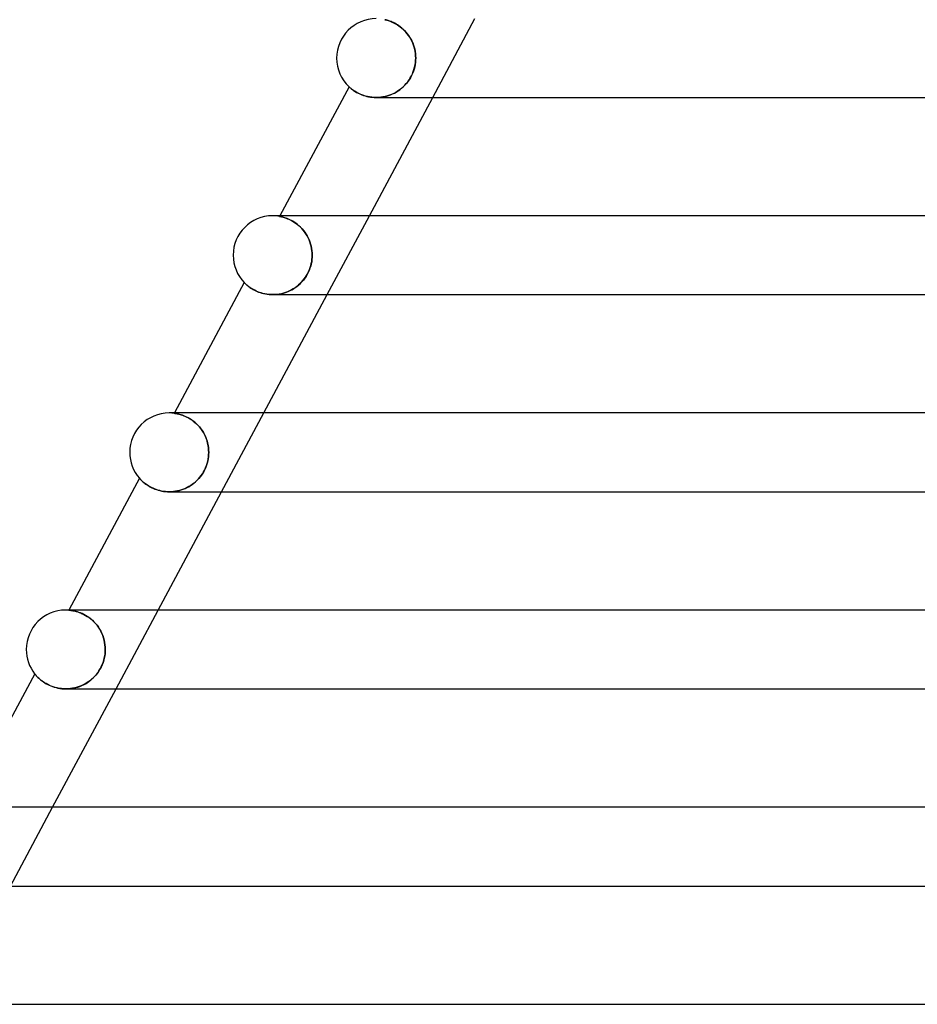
# Model space of a CAD drawing. Header units: millimetres. Extents: x -310 to 310, y -2 to 200.
# Tile 17 of 73: x -206 to -161, y 104 to 154. Entities that reach past the tile are written whole.
import ezdxf

# ---------------------------------------------------------------- set-up
doc = ezdxf.new("R2010")
doc.units = ezdxf.units.MM
doc.layers.add('HIDDEN', color=7, linetype='Continuous')
doc.layers.add('THICK', color=7, linetype='Continuous')

msp = doc.modelspace()

# ---------------------------------------------------------------- linework, layer by layer
at = {"layer": 'HIDDEN'}
for p, q in [((-187.793, 153.947), (-187.797, 153.948)), ((-187.797, 153.948), (-187.793, 153.947)), ((-187.784, 153.945), (-187.793, 153.947)), ((-187.793, 153.947), (-187.782, 153.945)), ((-187.767, 153.941), (-187.784, 153.945)), ((-187.782, 153.945), (-187.764, 153.94)), ((-187.745, 153.935), (-187.767, 153.941)), ((-187.764, 153.94), (-187.74, 153.934)), ((-187.716, 153.928), (-187.745, 153.935)), ((-187.74, 153.934), (-187.71, 153.926)), ((-187.681, 153.918), (-187.716, 153.928)), ((-187.71, 153.926), (-187.674, 153.916)), ((-187.641, 153.906), (-187.681, 153.918)), ((-187.674, 153.916), (-187.634, 153.903)), ((-187.596, 153.891), (-187.641, 153.906)), ((-187.634, 153.903), (-187.589, 153.888)), ((-187.545, 153.873), (-187.596, 153.891)), ((-187.589, 153.888), (-187.539, 153.871)), ((-187.491, 153.852), (-187.545, 153.873)), ((-187.539, 153.871), (-187.485, 153.85)), ((-187.432, 153.827), (-187.491, 153.852)), ((-187.485, 153.85), (-187.427, 153.825)), ((-185.374, 150), (-183.231, 154)), ((-187.369, 153.798), (-187.432, 153.827)), ((-187.427, 153.825), (-187.366, 153.796)), ((-187.303, 153.764), (-187.369, 153.798)), ((-187.366, 153.796), (-187.301, 153.763)), ((-187.235, 153.726), (-187.303, 153.764)), ((-187.301, 153.763), (-187.234, 153.726)), ((-187.164, 153.684), (-187.235, 153.726)), ((-187.234, 153.726), (-187.164, 153.684)), ((-187.092, 153.635), (-187.164, 153.684)), ((-187.164, 153.684), (-187.093, 153.636)), ((-187.093, 153.636), (-187.021, 153.584)), ((-187.019, 153.582), (-187.092, 153.635)), ((-187.021, 153.584), (-186.949, 153.526)), ((-186.945, 153.522), (-187.019, 153.582)), ((-186.949, 153.526), (-186.877, 153.462)), ((-186.873, 153.458), (-186.945, 153.522)), ((-186.877, 153.462), (-186.805, 153.392)), ((-186.802, 153.388), (-186.873, 153.458)), ((-186.805, 153.392), (-186.736, 153.317)), ((-186.732, 153.313), (-186.802, 153.388)), ((-186.736, 153.317), (-186.669, 153.237)), ((-186.665, 153.232), (-186.732, 153.313)), ((-186.669, 153.237), (-186.605, 153.152)), ((-186.601, 153.146), (-186.665, 153.232)), ((-186.605, 153.152), (-186.545, 153.061)), ((-186.541, 153.055), (-186.601, 153.146)), ((-186.545, 153.061), (-186.489, 152.967)), ((-186.486, 152.961), (-186.541, 153.055)), ((-186.489, 152.967), (-186.438, 152.869)), ((-186.435, 152.863), (-186.486, 152.961)), ((-186.438, 152.869), (-186.392, 152.767)), ((-186.39, 152.761), (-186.435, 152.863)), ((-186.392, 152.767), (-186.352, 152.662)), ((-186.35, 152.658), (-186.39, 152.761)), ((-186.352, 152.662), (-186.318, 152.555)), ((-186.317, 152.552), (-186.35, 152.658)), ((-186.318, 152.555), (-186.29, 152.447)), ((-186.289, 152.444), (-186.317, 152.552)), ((-186.29, 152.447), (-186.268, 152.337)), ((-186.268, 152.335), (-186.289, 152.444)), ((-186.268, 152.337), (-186.252, 152.225)), ((-186.252, 152.225), (-186.268, 152.335)), ((-186.253, 151.769), (-186.243, 151.885)), ((-186.243, 152.113), (-186.252, 152.225)), ((-186.252, 152.225), (-186.243, 152.113)), ((-186.243, 151.891), (-186.252, 151.78)), ((-186.239, 152), (-186.243, 152.113)), ((-186.243, 152.113), (-186.239, 152)), ((-186.243, 151.885), (-186.239, 152)), ((-186.239, 152), (-186.243, 151.891)), ((-186.362, 151.312), (-186.325, 151.424)), ((-186.318, 151.446), (-186.354, 151.334)), ((-186.325, 151.424), (-186.294, 151.538)), ((-186.289, 151.557), (-186.318, 151.446)), ((-186.294, 151.538), (-186.27, 151.654)), ((-186.267, 151.669), (-186.289, 151.557)), ((-186.27, 151.654), (-186.253, 151.769)), ((-186.252, 151.78), (-186.267, 151.669)), ((-186.643, 150.796), (-186.575, 150.892)), ((-186.566, 150.905), (-186.635, 150.807)), ((-186.575, 150.892), (-186.512, 150.992)), ((-186.504, 151.007), (-186.566, 150.905)), ((-186.512, 150.992), (-186.456, 151.096)), ((-186.448, 151.113), (-186.504, 151.007)), ((-186.456, 151.096), (-186.406, 151.203)), ((-186.397, 151.222), (-186.448, 151.113)), ((-186.406, 151.203), (-186.362, 151.312)), ((-186.354, 151.334), (-186.397, 151.222)), ((-189.621, 150.543), (-189.618, 150.541)), ((-189.618, 150.541), (-189.611, 150.534)), ((-189.611, 150.534), (-189.599, 150.523)), ((-189.599, 150.523), (-189.582, 150.508)), ((-189.582, 150.508), (-189.561, 150.49)), ((-189.561, 150.49), (-189.535, 150.468)), ((-189.535, 150.468), (-189.505, 150.444)), ((-189.505, 150.444), (-189.471, 150.418)), ((-189.471, 150.418), (-189.433, 150.389)), ((-189.433, 150.389), (-189.391, 150.359)), ((-189.391, 150.359), (-189.344, 150.328)), ((-187.057, 150.387), (-187.154, 150.32)), ((-187.131, 150.335), (-187.043, 150.398)), ((-186.964, 150.46), (-187.057, 150.387)), ((-187.043, 150.398), (-186.956, 150.466)), ((-186.875, 150.538), (-186.964, 150.46)), ((-186.956, 150.466), (-186.873, 150.54)), ((-186.789, 150.623), (-186.875, 150.538)), ((-186.873, 150.54), (-186.793, 150.62)), ((-186.793, 150.62), (-186.716, 150.705)), ((-186.709, 150.713), (-186.789, 150.623)), ((-186.716, 150.705), (-186.643, 150.796)), ((-186.635, 150.807), (-186.709, 150.713)), ((-189.344, 150.328), (-189.293, 150.296)), ((-189.293, 150.296), (-189.237, 150.263)), ((-189.237, 150.263), (-189.176, 150.23)), ((-189.176, 150.23), (-189.111, 150.197)), ((-189.111, 150.197), (-189.04, 150.165)), ((-189.04, 150.165), (-188.966, 150.135)), ((-188.966, 150.135), (-188.887, 150.107)), ((-188.887, 150.107), (-188.805, 150.081)), ((-188.805, 150.081), (-188.718, 150.057)), ((-188.718, 150.057), (-188.627, 150.038)), ((-188.627, 150.038), (-188.533, 150.021)), ((-188.533, 150.021), (-188.436, 150.01)), ((-188.436, 150.01), (-188.338, 150.002)), ((-188.338, 150.002), (-188.237, 150)), ((-188.24, 150), (-188.24, 150)), ((-188.127, 150.003), (-188.239, 150)), ((-188.237, 150), (-188.133, 150.003)), ((-188.133, 150.003), (-188.028, 150.011)), ((-188.014, 150.013), (-188.127, 150.003)), ((-188.028, 150.011), (-187.923, 150.025)), ((-187.9, 150.029), (-188.014, 150.013)), ((-187.923, 150.025), (-187.819, 150.045)), ((-187.788, 150.052), (-187.9, 150.029)), ((-187.819, 150.045), (-187.715, 150.07)), ((-187.677, 150.081), (-187.788, 150.052)), ((-187.715, 150.07), (-187.613, 150.101)), ((-187.568, 150.116), (-187.677, 150.081)), ((-187.613, 150.101), (-187.512, 150.137)), ((-187.461, 150.158), (-187.568, 150.116)), ((-187.512, 150.137), (-187.413, 150.179)), ((-187.356, 150.206), (-187.461, 150.158)), ((-187.413, 150.179), (-187.316, 150.226)), ((-187.253, 150.26), (-187.356, 150.206)), ((-187.316, 150.226), (-187.223, 150.278)), ((-187.154, 150.32), (-187.253, 150.26)), ((-187.223, 150.278), (-187.131, 150.335)), ((-193.126, 144), (-193.143, 143.968)), ((-193.14, 143.967), (-193.143, 143.968)), ((-193.143, 143.968), (-193.139, 143.967)), ((-193.129, 143.965), (-193.14, 143.967)), ((-193.139, 143.967), (-193.127, 143.965)), ((-193.112, 143.962), (-193.129, 143.965)), ((-193.127, 143.965), (-193.107, 143.961)), ((-193.088, 143.957), (-193.112, 143.962)), ((-193.107, 143.961), (-193.081, 143.956)), ((-193.058, 143.951), (-193.088, 143.957)), ((-193.081, 143.956), (-193.048, 143.949)), ((-193.021, 143.942), (-193.058, 143.951)), ((-193.048, 143.949), (-193.009, 143.939)), ((-192.979, 143.931), (-193.021, 143.942)), ((-193.009, 143.939), (-192.966, 143.928)), ((-192.93, 143.918), (-192.979, 143.931)), ((-192.966, 143.928), (-192.917, 143.914)), ((-192.877, 143.901), (-192.93, 143.918)), ((-192.917, 143.914), (-192.863, 143.897)), ((-192.819, 143.882), (-192.877, 143.901)), ((-192.863, 143.897), (-192.805, 143.877)), ((-192.757, 143.858), (-192.819, 143.882)), ((-192.805, 143.877), (-192.743, 143.853)), ((-192.691, 143.831), (-192.757, 143.858)), ((-192.743, 143.853), (-192.677, 143.825)), ((-190.731, 140), (-188.588, 144)), ((-192.621, 143.799), (-192.691, 143.831)), ((-192.677, 143.825), (-192.607, 143.792)), ((-192.549, 143.762), (-192.621, 143.799)), ((-192.607, 143.792), (-192.535, 143.755)), ((-192.474, 143.72), (-192.549, 143.762)), ((-192.535, 143.755), (-192.461, 143.713)), ((-192.398, 143.673), (-192.474, 143.72)), ((-192.461, 143.713), (-192.385, 143.665)), ((-192.32, 143.62), (-192.398, 143.673)), ((-192.385, 143.665), (-192.309, 143.612)), ((-192.242, 143.561), (-192.32, 143.62)), ((-192.309, 143.612), (-192.232, 143.553)), ((-192.164, 143.496), (-192.242, 143.561)), ((-192.232, 143.553), (-192.155, 143.488)), ((-192.088, 143.425), (-192.164, 143.496)), ((-192.155, 143.488), (-192.08, 143.417)), ((-192.014, 143.349), (-192.088, 143.425)), ((-192.08, 143.417), (-192.007, 143.34)), ((-191.943, 143.267), (-192.014, 143.349)), ((-192.007, 143.34), (-191.936, 143.259)), ((-191.875, 143.179), (-191.943, 143.267)), ((-191.936, 143.259), (-191.869, 143.171)), ((-191.811, 143.086), (-191.875, 143.179)), ((-191.869, 143.171), (-191.806, 143.079)), ((-191.752, 142.99), (-191.811, 143.086)), ((-191.806, 143.079), (-191.748, 142.983)), ((-191.698, 142.889), (-191.752, 142.99)), ((-191.748, 142.983), (-191.695, 142.882)), ((-191.65, 142.784), (-191.698, 142.889)), ((-191.695, 142.882), (-191.647, 142.779)), ((-191.608, 142.677), (-191.65, 142.784)), ((-191.647, 142.779), (-191.606, 142.672)), ((-191.572, 142.568), (-191.608, 142.677)), ((-191.606, 142.672), (-191.571, 142.564)), ((-191.543, 142.457), (-191.572, 142.568)), ((-191.571, 142.564), (-191.542, 142.453)), ((-191.52, 142.345), (-191.543, 142.457)), ((-191.542, 142.453), (-191.519, 142.342)), ((-191.503, 142.231), (-191.52, 142.345)), ((-191.519, 142.342), (-191.503, 142.229)), ((-191.493, 142.116), (-191.503, 142.231)), ((-191.503, 142.229), (-191.493, 142.115)), ((-191.493, 141.891), (-191.502, 141.782)), ((-191.501, 141.791), (-191.493, 141.896)), ((-191.49, 142), (-191.493, 142.116)), ((-191.493, 142.115), (-191.49, 142)), ((-191.493, 141.896), (-191.49, 142)), ((-191.49, 142), (-191.493, 141.891)), ((-191.629, 141.269), (-191.592, 141.371)), ((-191.567, 141.451), (-191.602, 141.341)), ((-191.592, 141.371), (-191.56, 141.476)), ((-191.539, 141.561), (-191.567, 141.451)), ((-191.56, 141.476), (-191.535, 141.581)), ((-191.517, 141.672), (-191.539, 141.561)), ((-191.535, 141.581), (-191.515, 141.686)), ((-191.502, 141.782), (-191.517, 141.672)), ((-191.515, 141.686), (-191.501, 141.791)), ((-191.893, 140.796), (-191.83, 140.885)), ((-191.804, 140.926), (-191.868, 140.83)), ((-191.83, 140.885), (-191.772, 140.977)), ((-191.744, 141.025), (-191.804, 140.926)), ((-191.772, 140.977), (-191.719, 141.071)), ((-191.691, 141.127), (-191.744, 141.025)), ((-191.719, 141.071), (-191.671, 141.169)), ((-191.644, 141.233), (-191.691, 141.127)), ((-191.671, 141.169), (-191.629, 141.269)), ((-191.602, 141.341), (-191.644, 141.233)), ((-194.941, 140.613), (-194.939, 140.611)), ((-194.939, 140.611), (-194.933, 140.604)), ((-194.933, 140.604), (-194.923, 140.594)), ((-194.923, 140.594), (-194.909, 140.58)), ((-194.909, 140.58), (-194.891, 140.563)), ((-194.891, 140.563), (-194.868, 140.542)), ((-194.868, 140.542), (-194.842, 140.518)), ((-194.842, 140.518), (-194.811, 140.491)), ((-194.811, 140.491), (-194.777, 140.462)), ((-194.777, 140.462), (-194.738, 140.431)), ((-194.738, 140.431), (-194.696, 140.399)), ((-194.696, 140.399), (-194.649, 140.365)), ((-194.649, 140.365), (-194.598, 140.331)), ((-192.435, 140.301), (-192.35, 140.357)), ((-192.265, 140.419), (-192.355, 140.353)), ((-192.35, 140.357), (-192.267, 140.418)), ((-192.267, 140.418), (-192.186, 140.484)), ((-192.178, 140.491), (-192.265, 140.419)), ((-192.186, 140.484), (-192.108, 140.555)), ((-192.094, 140.568), (-192.178, 140.491)), ((-192.108, 140.555), (-192.033, 140.63)), ((-192.015, 140.65), (-192.094, 140.568)), ((-192.033, 140.63), (-191.961, 140.711)), ((-191.939, 140.738), (-192.015, 140.65)), ((-191.961, 140.711), (-191.893, 140.796)), ((-191.868, 140.83), (-191.939, 140.738)), ((-194.598, 140.331), (-194.543, 140.296)), ((-194.543, 140.296), (-194.484, 140.262)), ((-194.484, 140.262), (-194.421, 140.227)), ((-194.421, 140.227), (-194.354, 140.194)), ((-194.354, 140.194), (-194.282, 140.162)), ((-194.282, 140.162), (-194.207, 140.132)), ((-194.207, 140.132), (-194.127, 140.103)), ((-194.127, 140.103), (-194.044, 140.078)), ((-194.044, 140.078), (-193.957, 140.055)), ((-193.957, 140.055), (-193.868, 140.036)), ((-193.868, 140.036), (-193.776, 140.02)), ((-193.776, 140.02), (-193.681, 140.009)), ((-193.681, 140.009), (-193.584, 140.002)), ((-193.584, 140.002), (-193.486, 140)), ((-193.486, 140), (-193.387, 140.003)), ((-193.378, 140.003), (-193.485, 140)), ((-193.387, 140.003), (-193.287, 140.01)), ((-193.27, 140.012), (-193.378, 140.003)), ((-193.287, 140.01), (-193.188, 140.023)), ((-193.162, 140.027), (-193.27, 140.012)), ((-193.188, 140.023), (-193.088, 140.041)), ((-193.054, 140.048), (-193.162, 140.027)), ((-193.088, 140.041), (-192.99, 140.063)), ((-192.949, 140.075), (-193.054, 140.048)), ((-192.99, 140.063), (-192.893, 140.091)), ((-192.844, 140.107), (-192.949, 140.075)), ((-192.893, 140.091), (-192.798, 140.124)), ((-192.742, 140.145), (-192.844, 140.107)), ((-192.798, 140.124), (-192.704, 140.161)), ((-192.642, 140.189), (-192.742, 140.145)), ((-192.704, 140.161), (-192.612, 140.203)), ((-192.544, 140.238), (-192.642, 140.189)), ((-192.612, 140.203), (-192.523, 140.249)), ((-192.448, 140.293), (-192.544, 140.238)), ((-192.523, 140.249), (-192.435, 140.301)), ((-192.355, 140.353), (-192.448, 140.293)), ((-198.483, 134), (-198.492, 133.983)), ((-198.488, 133.983), (-198.492, 133.983)), ((-198.492, 133.983), (-198.488, 133.983)), ((-198.477, 133.981), (-198.488, 133.983)), ((-198.488, 133.983), (-198.474, 133.981)), ((-198.458, 133.979), (-198.477, 133.981)), ((-198.474, 133.981), (-198.453, 133.978)), ((-198.432, 133.975), (-198.458, 133.979)), ((-198.453, 133.978), (-198.425, 133.974)), ((-198.4, 133.969), (-198.432, 133.975)), ((-198.425, 133.974), (-198.39, 133.968)), ((-198.36, 133.962), (-198.4, 133.969)), ((-198.39, 133.968), (-198.349, 133.96)), ((-198.314, 133.952), (-198.36, 133.962)), ((-198.349, 133.96), (-198.303, 133.95)), ((-198.263, 133.94), (-198.314, 133.952)), ((-198.303, 133.95), (-198.251, 133.937)), ((-198.206, 133.925), (-198.263, 133.94)), ((-198.251, 133.937), (-198.194, 133.922)), ((-198.144, 133.907), (-198.206, 133.925)), ((-198.194, 133.922), (-198.132, 133.903)), ((-198.077, 133.885), (-198.144, 133.907)), ((-198.132, 133.903), (-198.066, 133.881)), ((-198.007, 133.858), (-198.077, 133.885)), ((-198.066, 133.881), (-197.996, 133.854)), ((-196.088, 130), (-193.945, 134)), ((-197.932, 133.827), (-198.007, 133.858)), ((-197.996, 133.854), (-197.922, 133.823)), ((-197.855, 133.791), (-197.932, 133.827)), ((-197.922, 133.823), (-197.846, 133.787)), ((-197.776, 133.75), (-197.855, 133.791)), ((-197.846, 133.787), (-197.767, 133.745)), ((-197.694, 133.703), (-197.776, 133.75)), ((-197.767, 133.745), (-197.687, 133.699)), ((-197.612, 133.65), (-197.694, 133.703)), ((-197.687, 133.699), (-197.606, 133.646)), ((-197.529, 133.59), (-197.612, 133.65)), ((-197.606, 133.646), (-197.525, 133.587)), ((-197.447, 133.524), (-197.529, 133.59)), ((-197.525, 133.587), (-197.443, 133.521)), ((-197.367, 133.453), (-197.447, 133.524)), ((-197.443, 133.521), (-197.364, 133.45)), ((-197.289, 133.375), (-197.367, 133.453)), ((-197.364, 133.45), (-197.286, 133.373)), ((-197.213, 133.291), (-197.289, 133.375)), ((-197.286, 133.373), (-197.212, 133.289)), ((-197.141, 133.202), (-197.213, 133.291)), ((-197.212, 133.289), (-197.141, 133.2)), ((-197.075, 133.107), (-197.141, 133.202)), ((-197.141, 133.2), (-197.074, 133.106)), ((-197.013, 133.008), (-197.075, 133.107)), ((-197.074, 133.106), (-197.013, 133.008)), ((-196.956, 132.905), (-197.013, 133.008)), ((-197.013, 133.008), (-196.957, 132.906)), ((-196.957, 132.906), (-196.907, 132.8)), ((-196.906, 132.799), (-196.956, 132.905)), ((-196.907, 132.8), (-196.863, 132.691)), ((-196.862, 132.69), (-196.906, 132.799)), ((-196.863, 132.691), (-196.826, 132.58)), ((-196.825, 132.578), (-196.862, 132.69)), ((-196.826, 132.58), (-196.795, 132.467)), ((-196.795, 132.465), (-196.825, 132.578)), ((-196.795, 132.467), (-196.771, 132.352)), ((-196.771, 132.35), (-196.795, 132.465)), ((-196.771, 132.352), (-196.754, 132.236)), ((-196.754, 132.234), (-196.771, 132.35)), ((-196.754, 132.236), (-196.744, 132.119)), ((-196.744, 132.117), (-196.754, 132.234)), ((-196.754, 131.773), (-196.744, 131.886)), ((-196.744, 131.891), (-196.753, 131.781)), ((-196.744, 132.119), (-196.74, 132)), ((-196.74, 132), (-196.744, 132.117)), ((-196.744, 131.886), (-196.74, 132)), ((-196.74, 132), (-196.744, 131.891)), ((-196.857, 131.328), (-196.822, 131.437)), ((-196.817, 131.452), (-196.851, 131.345)), ((-196.822, 131.437), (-196.793, 131.547)), ((-196.79, 131.562), (-196.817, 131.452)), ((-196.793, 131.547), (-196.77, 131.66)), ((-196.768, 131.672), (-196.79, 131.562)), ((-196.77, 131.66), (-196.754, 131.773)), ((-196.753, 131.781), (-196.768, 131.672)), ((-197.123, 130.824), (-197.059, 130.918)), ((-197.046, 130.939), (-197.109, 130.845)), ((-197.059, 130.918), (-197, 131.017)), ((-196.988, 131.036), (-197.046, 130.939)), ((-197, 131.017), (-196.946, 131.118)), ((-196.937, 131.137), (-196.988, 131.036)), ((-196.946, 131.118), (-196.899, 131.222)), ((-196.891, 131.24), (-196.937, 131.137)), ((-196.899, 131.222), (-196.857, 131.328)), ((-196.851, 131.345), (-196.891, 131.24)), ((-200.258, 130.687), (-200.256, 130.684)), ((-200.256, 130.684), (-200.25, 130.678)), ((-200.25, 130.678), (-200.24, 130.667)), ((-200.24, 130.667), (-200.226, 130.651)), ((-200.226, 130.651), (-200.208, 130.632)), ((-200.208, 130.632), (-200.186, 130.609)), ((-200.186, 130.609), (-200.161, 130.583)), ((-200.161, 130.583), (-200.131, 130.555)), ((-200.131, 130.555), (-200.098, 130.524)), ((-200.098, 130.524), (-200.06, 130.491)), ((-200.06, 130.491), (-200.019, 130.457)), ((-200.019, 130.457), (-199.975, 130.421)), ((-199.975, 130.421), (-199.926, 130.385)), ((-199.926, 130.385), (-199.873, 130.348)), ((-197.667, 130.312), (-197.582, 130.37)), ((-197.567, 130.38), (-197.653, 130.321)), ((-197.582, 130.37), (-197.499, 130.432)), ((-197.483, 130.445), (-197.567, 130.38)), ((-197.499, 130.432), (-197.418, 130.5)), ((-197.402, 130.514), (-197.483, 130.445)), ((-197.418, 130.5), (-197.339, 130.573)), ((-197.323, 130.589), (-197.402, 130.514)), ((-197.339, 130.573), (-197.264, 130.651)), ((-197.248, 130.669), (-197.323, 130.589)), ((-197.264, 130.651), (-197.192, 130.735)), ((-197.176, 130.754), (-197.248, 130.669)), ((-197.192, 130.735), (-197.123, 130.824)), ((-197.109, 130.845), (-197.176, 130.754)), ((-199.873, 130.348), (-199.816, 130.311)), ((-199.816, 130.311), (-199.755, 130.274)), ((-199.755, 130.274), (-199.689, 130.237)), ((-199.689, 130.237), (-199.62, 130.202)), ((-199.62, 130.202), (-199.546, 130.168)), ((-199.546, 130.168), (-199.468, 130.136)), ((-199.468, 130.136), (-199.387, 130.107)), ((-199.387, 130.107), (-199.303, 130.08)), ((-199.303, 130.08), (-199.215, 130.057)), ((-199.215, 130.057), (-199.124, 130.037)), ((-199.124, 130.037), (-199.03, 130.021)), ((-199.03, 130.021), (-198.934, 130.009)), ((-198.934, 130.009), (-198.837, 130.002)), ((-198.837, 130.002), (-198.738, 130)), ((-198.738, 130), (-198.636, 130.003)), ((-198.633, 130.003), (-198.737, 130)), ((-198.636, 130.003), (-198.534, 130.011)), ((-198.529, 130.011), (-198.633, 130.003)), ((-198.534, 130.011), (-198.432, 130.024)), ((-198.426, 130.025), (-198.529, 130.011)), ((-198.432, 130.024), (-198.331, 130.042)), ((-198.323, 130.044), (-198.426, 130.025)), ((-198.331, 130.042), (-198.231, 130.066)), ((-198.222, 130.068), (-198.323, 130.044)), ((-198.231, 130.066), (-198.132, 130.095)), ((-198.122, 130.098), (-198.222, 130.068)), ((-198.132, 130.095), (-198.034, 130.129)), ((-198.023, 130.133), (-198.122, 130.098)), ((-198.034, 130.129), (-197.939, 130.167)), ((-197.927, 130.173), (-198.023, 130.133)), ((-197.939, 130.167), (-197.846, 130.211)), ((-197.834, 130.217), (-197.927, 130.173)), ((-197.846, 130.211), (-197.755, 130.259)), ((-197.742, 130.267), (-197.834, 130.217)), ((-197.755, 130.259), (-197.667, 130.312)), ((-197.653, 130.321), (-197.742, 130.267)), ((-203.84, 124), (-203.844, 123.994)), ((-203.84, 123.994), (-203.844, 123.994)), ((-203.844, 123.994), (-203.839, 123.994)), ((-203.754, 124), (-203.84, 124)), ((-203.827, 123.993), (-203.84, 123.994)), ((-203.839, 123.994), (-203.824, 123.992)), ((-203.807, 123.991), (-203.827, 123.993)), ((-203.824, 123.992), (-203.801, 123.99)), ((-203.779, 123.988), (-203.807, 123.991)), ((-203.801, 123.99), (-203.771, 123.987)), ((-203.744, 123.984), (-203.779, 123.988)), ((-203.771, 123.987), (-203.734, 123.982)), ((-203.701, 123.978), (-203.744, 123.984)), ((-203.734, 123.982), (-203.69, 123.976)), ((-203.652, 123.97), (-203.701, 123.978)), ((-203.69, 123.976), (-203.641, 123.968)), ((-203.597, 123.959), (-203.652, 123.97)), ((-203.641, 123.968), (-203.586, 123.957)), ((-203.536, 123.946), (-203.597, 123.959)), ((-203.586, 123.957), (-203.525, 123.944)), ((-203.47, 123.929), (-203.536, 123.946)), ((-203.525, 123.944), (-203.459, 123.927)), ((-203.399, 123.909), (-203.47, 123.929)), ((-203.459, 123.927), (-203.389, 123.906)), ((-203.324, 123.884), (-203.399, 123.909)), ((-203.389, 123.906), (-203.315, 123.881)), ((-203.245, 123.854), (-203.324, 123.884)), ((-203.315, 123.881), (-203.237, 123.851)), ((-201.445, 120), (-199.303, 124)), ((-203.163, 123.819), (-203.245, 123.854)), ((-203.237, 123.851), (-203.156, 123.816)), ((-203.079, 123.778), (-203.163, 123.819)), ((-203.156, 123.816), (-203.073, 123.775)), ((-202.992, 123.732), (-203.079, 123.778)), ((-203.073, 123.775), (-202.988, 123.729)), ((-202.905, 123.678), (-202.992, 123.732)), ((-202.988, 123.729), (-202.902, 123.677)), ((-202.818, 123.619), (-202.905, 123.678)), ((-202.902, 123.677), (-202.816, 123.617)), ((-202.731, 123.553), (-202.818, 123.619)), ((-202.816, 123.617), (-202.73, 123.552)), ((-202.647, 123.481), (-202.731, 123.553)), ((-202.73, 123.552), (-202.646, 123.48)), ((-202.564, 123.402), (-202.647, 123.481)), ((-202.646, 123.48), (-202.564, 123.401)), ((-202.485, 123.316), (-202.564, 123.402)), ((-202.564, 123.401), (-202.485, 123.317)), ((-202.485, 123.317), (-202.41, 123.226)), ((-202.409, 123.225), (-202.485, 123.316)), ((-202.41, 123.226), (-202.34, 123.13)), ((-202.339, 123.129), (-202.409, 123.225)), ((-202.34, 123.13), (-202.276, 123.03)), ((-202.274, 123.028), (-202.339, 123.129)), ((-202.276, 123.03), (-202.217, 122.925)), ((-202.216, 122.923), (-202.274, 123.028)), ((-202.217, 122.925), (-202.164, 122.817)), ((-202.163, 122.814), (-202.216, 122.923)), ((-202.164, 122.817), (-202.119, 122.706)), ((-202.118, 122.703), (-202.163, 122.814)), ((-202.119, 122.706), (-202.08, 122.592)), ((-202.079, 122.589), (-202.118, 122.703)), ((-202.08, 122.592), (-202.048, 122.476)), ((-202.047, 122.474), (-202.079, 122.589)), ((-202.048, 122.476), (-202.023, 122.358)), ((-202.022, 122.356), (-202.047, 122.474)), ((-202.023, 122.358), (-202.005, 122.24)), ((-202.005, 122.238), (-202.022, 122.356)), ((-202.005, 122.24), (-201.994, 122.12)), ((-201.994, 122.119), (-202.005, 122.238)), ((-202.003, 121.785), (-201.994, 121.892)), ((-201.994, 121.891), (-202.003, 121.781)), ((-201.994, 122.12), (-201.991, 122)), ((-201.991, 122), (-201.994, 122.119)), ((-201.994, 121.892), (-201.991, 122)), ((-201.991, 122), (-201.994, 121.891)), ((-202.069, 121.45), (-202.104, 121.338)), ((-202.102, 121.346), (-202.067, 121.457)), ((-202.04, 121.562), (-202.069, 121.45)), ((-202.067, 121.457), (-202.039, 121.567)), ((-202.018, 121.672), (-202.04, 121.562)), ((-202.039, 121.567), (-202.018, 121.676)), ((-202.018, 121.676), (-202.003, 121.785)), ((-202.003, 121.781), (-202.018, 121.672)), ((-202.328, 120.89), (-202.4, 120.789)), ((-202.375, 120.822), (-202.31, 120.917)), ((-202.26, 120.999), (-202.328, 120.89)), ((-202.31, 120.917), (-202.25, 121.018)), ((-202.2, 121.111), (-202.26, 120.999)), ((-202.25, 121.018), (-202.194, 121.124)), ((-202.148, 121.225), (-202.2, 121.111)), ((-202.194, 121.124), (-202.144, 121.235)), ((-202.104, 121.338), (-202.148, 121.225)), ((-202.144, 121.235), (-202.102, 121.346)), ((-205.573, 120.765), (-205.571, 120.762)), ((-205.571, 120.762), (-205.564, 120.754)), ((-205.564, 120.754), (-205.553, 120.74)), ((-205.553, 120.74), (-205.539, 120.723)), ((-205.539, 120.723), (-205.52, 120.701)), ((-205.52, 120.701), (-205.497, 120.675)), ((-205.497, 120.675), (-205.472, 120.647)), ((-205.472, 120.647), (-205.442, 120.616)), ((-205.442, 120.616), (-205.408, 120.582)), ((-205.408, 120.582), (-205.37, 120.546)), ((-205.37, 120.546), (-205.329, 120.508)), ((-205.329, 120.508), (-205.282, 120.468)), ((-205.282, 120.468), (-205.232, 120.427)), ((-205.232, 120.427), (-205.177, 120.386)), ((-205.177, 120.386), (-205.117, 120.345)), ((-202.817, 120.381), (-202.911, 120.317)), ((-202.827, 120.373), (-202.745, 120.436)), ((-202.727, 120.45), (-202.817, 120.381)), ((-202.745, 120.436), (-202.665, 120.503)), ((-202.641, 120.525), (-202.727, 120.45)), ((-202.665, 120.503), (-202.589, 120.574)), ((-202.557, 120.606), (-202.641, 120.525)), ((-202.589, 120.574), (-202.515, 120.651)), ((-202.477, 120.694), (-202.557, 120.606)), ((-202.515, 120.651), (-202.444, 120.734)), ((-202.4, 120.789), (-202.477, 120.694)), ((-202.444, 120.734), (-202.375, 120.822)), ((-205.117, 120.345), (-205.054, 120.303)), ((-205.054, 120.303), (-204.986, 120.263)), ((-204.986, 120.263), (-204.913, 120.224)), ((-204.913, 120.224), (-204.836, 120.186)), ((-204.836, 120.186), (-204.755, 120.151)), ((-204.755, 120.151), (-204.669, 120.118)), ((-204.669, 120.118), (-204.58, 120.088)), ((-204.58, 120.088), (-204.488, 120.063)), ((-204.488, 120.063), (-204.393, 120.041)), ((-204.393, 120.041), (-204.295, 120.023)), ((-204.295, 120.023), (-204.194, 120.01)), ((-204.194, 120.01), (-204.092, 120.003)), ((-204.092, 120.003), (-203.989, 120)), ((-203.989, 120), (-203.886, 120.003)), ((-203.873, 120.003), (-203.987, 120)), ((-203.886, 120.003), (-203.783, 120.011)), ((-203.759, 120.013), (-203.873, 120.003)), ((-203.783, 120.011), (-203.68, 120.024)), ((-203.646, 120.03), (-203.759, 120.013)), ((-203.68, 120.024), (-203.579, 120.043)), ((-203.535, 120.053), (-203.646, 120.03)), ((-203.579, 120.043), (-203.478, 120.067)), ((-203.425, 120.082), (-203.535, 120.053)), ((-203.478, 120.067), (-203.379, 120.096)), ((-203.316, 120.117), (-203.425, 120.082)), ((-203.379, 120.096), (-203.281, 120.13)), ((-203.21, 120.158), (-203.316, 120.117)), ((-203.281, 120.13), (-203.186, 120.169)), ((-203.107, 120.206), (-203.21, 120.158)), ((-203.186, 120.169), (-203.092, 120.213)), ((-203.007, 120.258), (-203.107, 120.206)), ((-203.092, 120.213), (-203.001, 120.262)), ((-202.911, 120.317), (-203.007, 120.258)), ((-203.001, 120.262), (-202.913, 120.315)), ((-202.913, 120.315), (-202.827, 120.373)), ((-206.803, 110), (-204.66, 114))]:
    msp.add_line(p, q, dxfattribs=at)
for centre, start in [((-193.5, 142), 79.7244), ((-198.75, 132), 82.5923), ((-204, 122), 85.5152)]:
    msp.add_arc(centre, 2, start, 90, dxfattribs=at)
at = {"layer": 'THICK'}
for p, q in [((-189.621, 150.543), (-193.126, 144)), ((-189.618, 150.541), (-189.621, 150.543)), ((-189.61, 150.533), (-189.618, 150.541)), ((-189.595, 150.52), (-189.61, 150.533)), ((-189.576, 150.503), (-189.595, 150.52)), ((-189.55, 150.481), (-189.576, 150.503)), ((-189.519, 150.455), (-189.55, 150.481)), ((-189.482, 150.426), (-189.519, 150.455)), ((-189.439, 150.393), (-189.482, 150.426)), ((-189.39, 150.359), (-189.439, 150.393)), ((-189.335, 150.322), (-189.39, 150.359)), ((-189.274, 150.284), (-189.335, 150.322)), ((-189.206, 150.246), (-189.274, 150.284)), ((-189.133, 150.208), (-189.206, 150.246)), ((-189.054, 150.171), (-189.133, 150.208)), ((-188.969, 150.136), (-189.054, 150.171)), ((-188.877, 150.103), (-188.969, 150.136)), ((-188.781, 150.074), (-188.877, 150.103)), ((-188.681, 150.049), (-188.781, 150.074)), ((-188.576, 150.028), (-188.681, 150.049)), ((-188.588, 144), (-185.374, 150)), ((-188.467, 150.013), (-188.576, 150.028)), ((-188.354, 150.003), (-188.467, 150.013)), ((-188.239, 150), (-188.354, 150.003)), ((-188.24, 150), (-95.892, 150)), ((-193.267, 144), (-193.5, 144)), ((193.5, 144), (-193.5, 144)), ((-194.941, 140.613), (-198.483, 134)), ((-194.938, 140.61), (-194.941, 140.613)), ((-194.93, 140.602), (-194.938, 140.61)), ((-194.917, 140.589), (-194.93, 140.602)), ((-194.9, 140.572), (-194.917, 140.589)), ((-194.877, 140.551), (-194.9, 140.572)), ((-194.851, 140.526), (-194.877, 140.551)), ((-194.82, 140.499), (-194.851, 140.526)), ((-194.784, 140.469), (-194.82, 140.499)), ((-194.744, 140.436), (-194.784, 140.469)), ((-194.7, 140.402), (-194.744, 140.436)), ((-194.65, 140.366), (-194.7, 140.402)), ((-194.596, 140.33), (-194.65, 140.366)), ((-194.537, 140.293), (-194.596, 140.33)), ((-194.473, 140.255), (-194.537, 140.293)), ((-194.404, 140.219), (-194.473, 140.255)), ((-194.33, 140.183), (-194.404, 140.219)), ((-194.251, 140.149), (-194.33, 140.183)), ((-194.168, 140.117), (-194.251, 140.149)), ((-194.08, 140.088), (-194.168, 140.117)), ((-193.988, 140.063), (-194.08, 140.088)), ((-193.894, 140.041), (-193.988, 140.063)), ((-193.945, 134), (-190.731, 140)), ((-193.796, 140.023), (-193.894, 140.041)), ((-193.694, 140.01), (-193.796, 140.023)), ((-193.591, 140.003), (-193.694, 140.01)), ((-193.485, 140), (-193.591, 140.003)), ((-193.49, 140), (-98.57, 140)), ((-198.511, 134), (-198.75, 134)), ((198.75, 134), (-198.75, 134)), ((-200.258, 130.687), (-203.84, 124)), ((-200.256, 130.684), (-200.258, 130.687)), ((-200.25, 130.677), (-200.256, 130.684)), ((-200.239, 130.665), (-200.25, 130.677)), ((-200.223, 130.648), (-200.239, 130.665)), ((-200.203, 130.627), (-200.223, 130.648)), ((-200.18, 130.602), (-200.203, 130.627)), ((-200.152, 130.575), (-200.18, 130.602)), ((-200.12, 130.544), (-200.152, 130.575)), ((-200.084, 130.511), (-200.12, 130.544)), ((-200.044, 130.477), (-200.084, 130.511)), ((-199.999, 130.441), (-200.044, 130.477)), ((-199.951, 130.403), (-199.999, 130.441)), ((-199.898, 130.365), (-199.951, 130.403)), ((-199.841, 130.327), (-199.898, 130.365)), ((-199.779, 130.288), (-199.841, 130.327)), ((-199.713, 130.25), (-199.779, 130.288)), ((-199.642, 130.213), (-199.713, 130.25)), ((-199.567, 130.177), (-199.642, 130.213)), ((-199.488, 130.144), (-199.567, 130.177)), ((-199.405, 130.113), (-199.488, 130.144)), ((-199.318, 130.085), (-199.405, 130.113)), ((-199.227, 130.06), (-199.318, 130.085)), ((-199.303, 124), (-196.088, 130)), ((-199.133, 130.039), (-199.227, 130.06)), ((-199.037, 130.022), (-199.133, 130.039)), ((-198.939, 130.01), (-199.037, 130.022)), ((-198.839, 130.002), (-198.939, 130.01)), ((-198.737, 130), (-198.839, 130.002)), ((-198.74, 130), (-101.249, 130)), ((-203.84, 124), (-204, 124)), ((204, 124), (-204, 124)), ((-205.573, 120.765), (-209.198, 113.999)), ((-205.57, 120.761), (-205.573, 120.765)), ((-205.562, 120.751), (-205.57, 120.761)), ((-205.548, 120.734), (-205.562, 120.751)), ((-205.529, 120.711), (-205.548, 120.734)), ((-205.505, 120.684), (-205.529, 120.711)), ((-205.476, 120.652), (-205.505, 120.684)), ((-205.443, 120.617), (-205.476, 120.652)), ((-205.405, 120.579), (-205.443, 120.617)), ((-205.362, 120.538), (-205.405, 120.579)), ((-205.314, 120.495), (-205.362, 120.538)), ((-205.261, 120.45), (-205.314, 120.495)), ((-205.201, 120.404), (-205.261, 120.45)), ((-205.137, 120.358), (-205.201, 120.404)), ((-205.067, 120.312), (-205.137, 120.358)), ((-204.991, 120.266), (-205.067, 120.312)), ((-204.91, 120.222), (-204.991, 120.266)), ((-204.824, 120.181), (-204.91, 120.222)), ((-204.732, 120.142), (-204.824, 120.181)), ((-204.636, 120.107), (-204.732, 120.142)), ((-204.66, 114), (-201.445, 120)), ((-204.536, 120.076), (-204.636, 120.107)), ((-204.432, 120.049), (-204.536, 120.076)), ((-204.324, 120.028), (-204.432, 120.049)), ((-204.213, 120.012), (-204.324, 120.028)), ((-204.101, 120.003), (-204.213, 120.012)), ((-203.987, 120), (-204.101, 120.003)), ((-203.99, 120), (-103.928, 120)), ((209.25, 114), (-209.25, 114)), ((-209.24, 110), (-106.606, 110)), ((-210.335, 104), (-205.209, 104)), ((-205.209, 104), (-198.112, 104)), ((-198.112, 104), (-189.116, 104)), ((-189.116, 104), (-178.306, 104)), ((-178.306, 104), (-165.786, 104)), ((-165.786, 104), (-151.674, 104))]:
    msp.add_line(p, q, dxfattribs=at)
for centre, start, end in [((-188.25, 152), 90, 180), ((-188.25, 152), 180, 226.7405), ((-193.5, 142), 90, 180), ((-193.5, 142), 180, 223.9184), ((-198.75, 132), 90, 180), ((-198.75, 132), 180, 221.0506), ((-204, 122), 90, 180), ((-204, 122), 180, 218.1273)]:
    msp.add_arc(centre, 2, start, end, dxfattribs=at)

doc.saveas('drawing.dxf')
